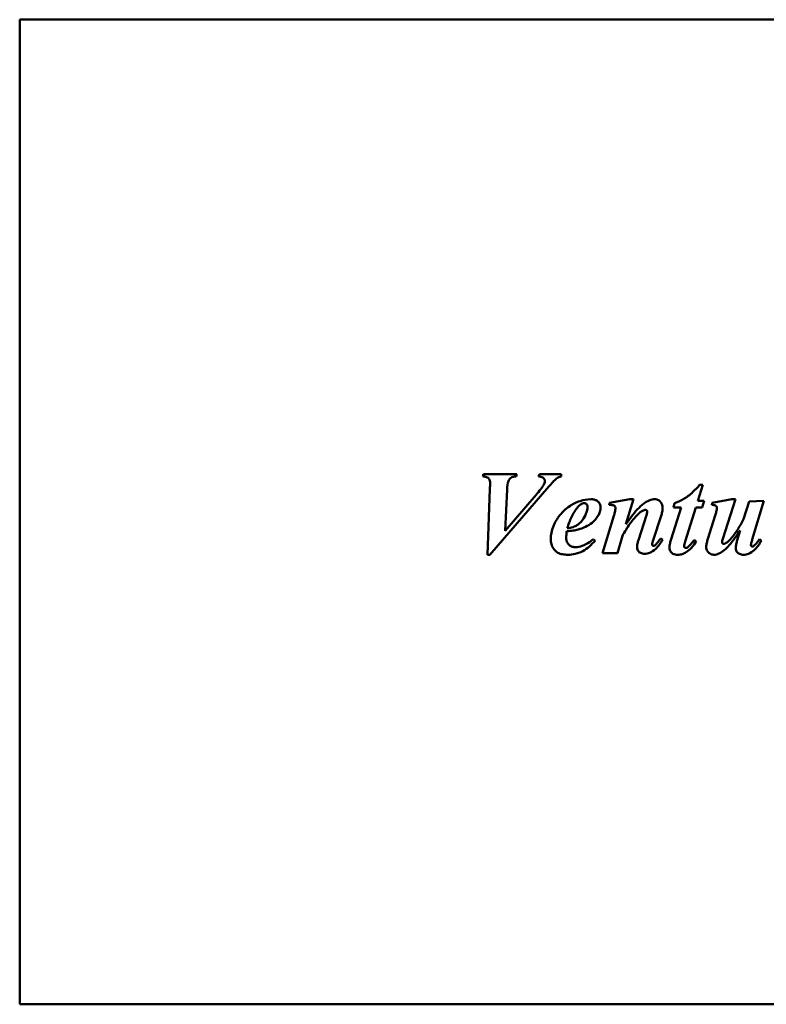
# Model space of a CAD drawing. Header units: millimetres. Extents: x 1101 to 1524, y 643 to 1214.
# Tile 1 of 4: x 1101 to 1214, y 817 to 967. Entities that reach past the tile are written whole.
import ezdxf

# ---------------------------------------------------------------- set-up
doc = ezdxf.new("R2010")
doc.units = ezdxf.units.MM
doc.header["$LTSCALE"] = 6.25
doc.layers.add('Widoczne (ISO)', color=7, linetype='Continuous', lineweight=50)

msp = doc.modelspace()

# ---------------------------------------------------------------- linework, layer by layer
at = {"layer": 'Widoczne (ISO)'}
for p, q in [((1100.85, 817.18), (1100.85, 967.08)), ((1100.85, 967.08), (1256.35, 967.08)), ((1171.45, 897.86), (1171.34, 897.54)), ((1171.45, 897.86), (1176.49, 897.86)), ((1176.39, 897.54), (1176.49, 897.86)), ((1179.95, 897.86), (1179.82, 897.54)), ((1179.95, 897.86), (1183.26, 897.86)), ((1183.26, 897.54), (1183.26, 897.86)), ((1172.41, 895.63), (1172.02, 885.59)), ((1172.41, 885.59), (1181.36, 895.99)), ((1174.74, 889.27), (1175.02, 895.53)), ((1204.04, 893.82), (1204.8, 896.24)), ((1204.32, 896.24), (1204.8, 896.24)), ((1179.42, 894.72), (1174.74, 889.27)), ((1190.63, 893.54), (1190.53, 893.21)), ((1193.7, 894.07), (1190.63, 893.54)), ((1193.11, 890.27), (1194.26, 894.07)), ((1193.7, 894.07), (1194.26, 894.07)), ((1200.52, 893.46), (1200.36, 892.8)), ((1204.04, 893.82), (1205.03, 893.82)), ((1204.73, 892.8), (1205.03, 893.82)), ((1206.24, 893.54), (1206.16, 893.21)), ((1209.23, 894.07), (1206.24, 893.54)), ((1207.87, 888.06), (1209.76, 894.07)), ((1209.23, 894.07), (1209.76, 894.07)), ((1211.86, 893.74), (1211.02, 891.04)), ((1214.1, 893.82), (1211.86, 893.74)), ((1212.34, 887.94), (1214.1, 893.82)), ((1201.49, 892.8), (1199.99, 888.01)), ((1201.49, 892.8), (1200.36, 892.8)), ((1202.12, 887.61), (1203.73, 892.8)), ((1204.73, 892.8), (1203.73, 892.8)), ((1191.26, 891.53), (1189.54, 885.86)), ((1196.22, 891.65), (1195.02, 887.85)), ((1197.25, 887.82), (1198.46, 891.55)), ((1206.7, 891.59), (1205.58, 888.05)), ((1210.5, 889.33), (1210.05, 887.83)), ((1188.4, 887.74), (1188.13, 887.97)), ((1191.81, 885.86), (1192.57, 888.49)), ((1198.71, 887.91), (1198.38, 888.11)), ((1203.79, 887.67), (1203.48, 887.86)), ((1213.72, 887.76), (1213.42, 887.97)), ((1172.41, 885.59), (1172.02, 885.59)), ((1191.81, 885.86), (1189.54, 885.86)), ((1100.85, 817.18), (1343.65, 817.18))]:
    msp.add_line(p, q, dxfattribs=at)
msp.add_ellipse((1979.1, 1273.11), major_axis=(771.35, 385.7), ratio=0.013173, start_param=3.135006, end_param=3.147356, dxfattribs=at)
for points, knots in [([(1172.44, 896.55), (1172.44, 896.66), (1172.43, 896.77), (1172.38, 896.97), (1172.35, 897.06), (1172.24, 897.23), (1172.17, 897.29), (1172.05, 897.38), (1171.96, 897.42), (1171.7, 897.5), (1171.51, 897.53), (1171.34, 897.54)], [0, 0, 0, 0, 0.0329308, 0.0329308, 0.0610686, 0.0610686, 0.0956702, 0.0956702, 0.1628159, 0.1628159, 0.2815504, 0.2815504, 0.2815504, 0.2815504]), ([(1172.41, 895.63), (1172.41, 895.81), (1172.42, 896), (1172.43, 896.38), (1172.44, 896.53), (1172.44, 896.55)], [0, 0, 0, 0, 0.0556292, 0.0556292, 0.1163034, 0.1163034, 0.1163034, 0.1163034]), ([(1176.39, 897.54), (1176.24, 897.54), (1176.09, 897.52), (1175.82, 897.45), (1175.7, 897.4), (1175.49, 897.25), (1175.42, 897.17), (1175.32, 897.04), (1175.27, 896.94), (1175.1, 896.5), (1175.04, 896.01), (1175.02, 895.53)], [0, 0, 0, 0, 0.0445359, 0.0445359, 0.0834439, 0.0834439, 0.1226883, 0.1226883, 0.2026459, 0.2026459, 0.4767265, 0.4767265, 0.4767265, 0.4767265]), ([(1179.42, 894.72), (1179.66, 894.99), (1179.93, 895.31), (1180.25, 895.73), (1180.38, 895.9), (1180.6, 896.25), (1180.65, 896.39), (1180.73, 896.62), (1180.76, 896.75), (1180.76, 896.88)], [0, 0, 0, 0, 0.1090099, 0.1090099, 0.1610355, 0.1610355, 0.230842, 0.230842, 0.3048206, 0.3048206, 0.3048206, 0.3048206]), ([(1180.76, 896.88), (1180.76, 896.94), (1180.75, 896.99), (1180.71, 897.1), (1180.68, 897.15), (1180.57, 897.29), (1180.48, 897.34), (1180.3, 897.44), (1180.08, 897.5), (1179.82, 897.54)], [0, 0, 0, 0, 0.0168809, 0.0168809, 0.034196, 0.034196, 0.0713506, 0.0713506, 0.2596891, 0.2596891, 0.2596891, 0.2596891]), ([(1182.56, 897.23), (1182.38, 897.09), (1182.15, 896.86), (1181.76, 896.44), (1181.55, 896.21), (1181.36, 895.99)], [0, 0, 0, 0, 0.0700463, 0.0700463, 0.1417804, 0.1417804, 0.1417804, 0.1417804]), ([(1183.26, 897.54), (1183.13, 897.51), (1183, 897.46), (1182.87, 897.41), (1182.76, 897.36), (1182.66, 897.3), (1182.56, 897.23)], [0, 0, 0, 0, 0.04089935, 0.04089935, 0.04089935, 0.07670184, 0.07670184, 0.07670184, 0.07670184]), ([(1200.52, 893.46), (1201.01, 893.64), (1201.48, 893.86), (1202.37, 894.39), (1202.78, 894.69), (1203.65, 895.52), (1204, 895.88), (1204.32, 896.24)], [0, 0, 0, 0, 0.1543309, 0.1543309, 0.3114391, 0.3114391, 0.4157681, 0.4157681, 0.4157681, 0.4157681]), ([(1181.67, 887.96), (1181.67, 888.65), (1181.81, 889.31), (1182.25, 890.41), (1182.52, 890.92), (1183.33, 892.05), (1183.89, 892.58), (1184.91, 893.26), (1185.46, 893.58), (1186.65, 893.97), (1187.19, 894.07), (1187.74, 894.07)], [0, 0, 0, 0, 0.2065208, 0.2065208, 0.3542105, 0.3542105, 0.5496948, 0.5496948, 0.6555702, 0.6555702, 0.7391728, 0.7391728, 0.7391728, 0.7391728]), ([(1186.76, 893.48), (1186.67, 893.48), (1186.59, 893.46), (1186.41, 893.39), (1186.32, 893.34), (1186.08, 893.17), (1185.93, 893.03), (1185.81, 892.89)], [-0.1132993, -0.1132993, -0.1132993, -0.1132993, -0.0871853, -0.0871853, -0.0563381, -0.0563381, 0, 0, 0, 0]), ([(1187.25, 892.95), (1187.25, 893.03), (1187.24, 893.11), (1187.21, 893.19), (1187.18, 893.26), (1187.14, 893.31), (1187.11, 893.34), (1187.07, 893.38), (1187.02, 893.42), (1186.96, 893.44), (1186.9, 893.47), (1186.83, 893.48), (1186.76, 893.48)], [0, 0, 0, 0, 0.024269, 0.024269, 0.024269, 0.0478565, 0.0478565, 0.0478565, 0.0855212, 0.0855212, 0.0855212, 0.1279078, 0.1279078, 0.1279078, 0.1279078]), ([(1187.74, 894.07), (1187.92, 894.07), (1188.1, 894.05), (1188.42, 893.98), (1188.56, 893.93), (1188.85, 893.75), (1188.96, 893.63), (1189.1, 893.44), (1189.16, 893.33), (1189.23, 893.08), (1189.25, 892.95), (1189.25, 892.82)], [0, 0, 0, 0, 0.0528758, 0.0528758, 0.0978182, 0.0978182, 0.1565964, 0.1565964, 0.2202839, 0.2202839, 0.2868589, 0.2868589, 0.2868589, 0.2868589]), ([(1194.87, 892.55), (1195.16, 892.85), (1195.5, 893.18), (1196, 893.54), (1196.31, 893.76), (1196.97, 894.01), (1197.24, 894.07), (1197.51, 894.07)], [0, 0, 0, 0, 0.1277203, 0.1277203, 0.1835753, 0.1835753, 0.2172117, 0.2172117, 0.2172117, 0.2172117]), ([(1197.51, 894.07), (1197.6, 894.07), (1197.7, 894.06), (1197.88, 894.01), (1197.96, 893.98), (1198.21, 893.84), (1198.33, 893.71), (1198.5, 893.51), (1198.57, 893.38), (1198.67, 893.07), (1198.69, 892.9), (1198.69, 892.74)], [0, 0, 0, 0, 0.0286306, 0.0286306, 0.0564308, 0.0564308, 0.1143695, 0.1143695, 0.1973301, 0.1973301, 0.2867785, 0.2867785, 0.2867785, 0.2867785]), ([(1187.25, 892.95), (1187.25, 892.57), (1187.16, 892.2), (1186.93, 891.62), (1186.74, 891.21), (1186.19, 890.51), (1185.9, 890.26), (1185.48, 889.99), (1185.3, 889.91), (1184.78, 889.75), (1184.47, 889.69), (1184.18, 889.65)], [0, 0, 0, 0, 0.1136952, 0.1136952, 0.1855474, 0.1855474, 0.244207, 0.244207, 0.2854225, 0.2854225, 0.331951, 0.331951, 0.331951, 0.331951]), ([(1185.81, 892.89), (1185.4, 892.44), (1185.08, 891.9), (1184.56, 890.81), (1184.35, 890.22), (1184.18, 889.65)], [-0.3621528, -0.3621528, -0.3621528, -0.3621528, -0.1810175, -0.1810175, 0, 0, 0, 0]), ([(1189.25, 892.82), (1189.25, 892.6), (1189.22, 892.38), (1189.09, 891.96), (1188.99, 891.76), (1188.88, 891.57)], [0, 0, 0, 0, 0.0665848, 0.0665848, 0.1333069, 0.1333069, 0.1333069, 0.1333069]), ([(1191.52, 892.73), (1191.52, 892.79), (1191.51, 892.85), (1191.48, 892.9), (1191.47, 892.94), (1191.45, 892.96), (1191.44, 892.99), (1191.43, 893), (1191.42, 893.01), (1191.41, 893.02), (1191.37, 893.06), (1191.33, 893.09), (1191.28, 893.11), (1191.25, 893.12), (1191.22, 893.14), (1191.19, 893.15), (1191.13, 893.17), (1191.07, 893.18), (1191.03, 893.18), (1190.89, 893.2), (1190.7, 893.21), (1190.53, 893.21)], [0, 0, 0, 0, 0.0180885, 0.0180885, 0.0180885, 0.0292614, 0.0292614, 0.0292614, 0.0363746, 0.0363746, 0.0363746, 0.0658609, 0.0658609, 0.0658609, 0.0861466, 0.0861466, 0.0861466, 0.1249784, 0.1249784, 0.1249784, 0.2496562, 0.2496562, 0.2496562, 0.2496562]), ([(1191.26, 891.53), (1191.32, 891.72), (1191.37, 891.92), (1191.46, 892.32), (1191.51, 892.55), (1191.52, 892.73)], [0, 0, 0, 0, 0.059101, 0.059101, 0.1219667, 0.1219667, 0.1219667, 0.1219667]), ([(1195.16, 891.98), (1194.62, 891.5), (1194.14, 890.93), (1193.3, 889.75), (1192.92, 889.12), (1192.57, 888.49)], [0, 0, 0, 0, 0.2166548, 0.2166548, 0.4328691, 0.4328691, 0.4328691, 0.4328691]), ([(1193.11, 890.27), (1193.39, 890.66), (1193.67, 891.06), (1194.21, 891.77), (1194.57, 892.23), (1194.87, 892.55)], [0, 0, 0, 0, 0.1411932, 0.1411932, 0.2718495, 0.2718495, 0.2718495, 0.2718495]), ([(1196.05, 892.44), (1195.99, 892.44), (1195.92, 892.43), (1195.79, 892.39), (1195.72, 892.36), (1195.48, 892.24), (1195.31, 892.11), (1195.16, 891.98)], [0, 0, 0, 0, 0.0195549, 0.0195549, 0.0425474, 0.0425474, 0.1005426, 0.1005426, 0.1005426, 0.1005426]), ([(1196.35, 892.2), (1196.35, 892.22), (1196.34, 892.25), (1196.33, 892.27), (1196.32, 892.3), (1196.31, 892.32), (1196.29, 892.34), (1196.28, 892.35), (1196.27, 892.36), (1196.26, 892.37), (1196.24, 892.38), (1196.22, 892.4), (1196.2, 892.41), (1196.18, 892.42), (1196.15, 892.43), (1196.13, 892.43), (1196.1, 892.44), (1196.08, 892.44), (1196.05, 892.44)], [0, 0, 0, 0, 0.00804046, 0.00804046, 0.00804046, 0.0162398, 0.0162398, 0.0162398, 0.01955053, 0.01955053, 0.01955053, 0.02448372, 0.02448372, 0.02448372, 0.02885019, 0.02885019, 0.02885019, 0.033371, 0.033371, 0.033371, 0.033371]), ([(1196.22, 891.65), (1196.25, 891.73), (1196.28, 891.83), (1196.33, 892.01), (1196.35, 892.11), (1196.35, 892.2)], [0, 0, 0, 0, 0.02767374, 0.02767374, 0.05676966, 0.05676966, 0.05676966, 0.05676966]), ([(1198.69, 892.74), (1198.69, 892.54), (1198.66, 892.33), (1198.58, 891.94), (1198.52, 891.74), (1198.46, 891.55)], [0, 0, 0, 0, 0.0599438, 0.0599438, 0.1202557, 0.1202557, 0.1202557, 0.1202557]), ([(1206.95, 892.75), (1206.95, 892.81), (1206.94, 892.86), (1206.92, 892.91), (1206.91, 892.93), (1206.89, 892.96), (1206.87, 892.99), (1206.86, 893), (1206.85, 893.02), (1206.84, 893.03), (1206.8, 893.07), (1206.75, 893.1), (1206.7, 893.13), (1206.69, 893.13), (1206.67, 893.14), (1206.66, 893.15), (1206.62, 893.16), (1206.57, 893.18), (1206.5, 893.19), (1206.39, 893.2), (1206.27, 893.21), (1206.16, 893.21)], [0, 0, 0, 0, 0.01624409, 0.01624409, 0.01624409, 0.02322661, 0.02322661, 0.02322661, 0.02617663, 0.02617663, 0.02617663, 0.03564246, 0.03564246, 0.03564246, 0.03831666, 0.03831666, 0.03831666, 0.04590453, 0.04590453, 0.04590453, 0.058333, 0.058333, 0.058333, 0.058333]), ([(1206.7, 891.59), (1206.75, 891.78), (1206.81, 891.98), (1206.91, 892.4), (1206.95, 892.61), (1206.95, 892.75)], [0, 0, 0, 0, 0.0583687, 0.0583687, 0.129882, 0.129882, 0.129882, 0.129882]), ([(1188.88, 891.57), (1188.63, 891.16), (1188.32, 890.8), (1187.62, 890.22), (1187.27, 890.02), (1186.61, 889.7), (1186.23, 889.56), (1185.84, 889.45)], [0, 0, 0, 0, 0.14405, 0.14405, 0.2724646, 0.2724646, 0.4280467, 0.4280467, 0.4280467, 0.4280467]), ([(1209.02, 888.01), (1209.42, 888.45), (1209.79, 888.96), (1210.44, 889.97), (1210.74, 890.51), (1211.02, 891.04)], [0, 0, 0, 0, 0.1777339, 0.1777339, 0.3586567, 0.3586567, 0.3586567, 0.3586567]), ([(1184.1, 889.19), (1184.08, 889.02), (1184.06, 888.84), (1184.05, 888.67), (1184.03, 888.53), (1184.02, 888.38), (1184.02, 888.24)], [0, 0, 0, 0, 0.05140776, 0.05140776, 0.05140776, 0.09411907, 0.09411907, 0.09411907, 0.09411907]), ([(1185.84, 889.45), (1185.6, 889.38), (1185.33, 889.33), (1185.08, 889.3), (1184.76, 889.25), (1184.43, 889.21), (1184.1, 889.19)], [0, 0, 0, 0, 0.075596, 0.075596, 0.075596, 0.1729423, 0.1729423, 0.1729423, 0.1729423]), ([(1210.5, 889.33), (1210.25, 888.97), (1209.98, 888.59), (1209.48, 887.89), (1209.12, 887.4), (1208.84, 887.08)], [0, 0, 0, 0, 0.1331763, 0.1331763, 0.2623278, 0.2623278, 0.2623278, 0.2623278]), ([(1184.28, 885.62), (1184.01, 885.62), (1183.72, 885.64), (1183.2, 885.73), (1182.95, 885.81), (1182.55, 886.02), (1182.39, 886.15), (1182.23, 886.34), (1182.15, 886.44), (1181.93, 886.78), (1181.84, 886.99), (1181.7, 887.47), (1181.67, 887.71), (1181.67, 887.96)], [0, 0, 0, 0, 0.0824536, 0.0824536, 0.1588785, 0.1588785, 0.2193471, 0.2193471, 0.2351581, 0.2351581, 0.25913, 0.25913, 0.2839637, 0.2839637, 0.2839637, 0.2839637]), ([(1184.02, 888.24), (1184.02, 888.09), (1184.04, 887.94), (1184.11, 887.66), (1184.15, 887.54), (1184.32, 887.25), (1184.44, 887.13), (1184.66, 886.96), (1184.8, 886.89), (1185.1, 886.79), (1185.27, 886.77), (1185.44, 886.77)], [0, 0, 0, 0, 0.0443539, 0.0443539, 0.0850354, 0.0850354, 0.1449635, 0.1449635, 0.2185251, 0.2185251, 0.2996434, 0.2996434, 0.2996434, 0.2996434]), ([(1188.4, 887.74), (1187.88, 887.16), (1187.25, 886.57), (1186.3, 886.04), (1185.91, 885.86), (1185.03, 885.66), (1184.66, 885.62), (1184.28, 885.62)], [0, 0, 0, 0, 0.2358173, 0.2358173, 0.3260946, 0.3260946, 0.3906813, 0.3906813, 0.3906813, 0.3906813]), ([(1185.44, 886.77), (1185.79, 886.77), (1186.12, 886.84), (1186.8, 887.07), (1187.31, 887.31), (1188.13, 887.97)], [0, 0, 0, 0, 0.1044835, 0.1044835, 0.2145526, 0.2145526, 0.2145526, 0.2145526]), ([(1194.79, 886.74), (1194.79, 886.91), (1194.82, 887.12), (1194.91, 887.49), (1194.96, 887.68), (1195.02, 887.85)], [0, 0, 0, 0, 0.05084389, 0.05084389, 0.09884384, 0.09884384, 0.09884384, 0.09884384]), ([(1198.71, 887.91), (1198.4, 887.4), (1198.03, 886.88), (1197.32, 886.24), (1197.03, 886.03), (1196.46, 885.8), (1196.22, 885.75), (1195.97, 885.75)], [0, 0, 0, 0, 0.1787323, 0.1787323, 0.2852282, 0.2852282, 0.3607099, 0.3607099, 0.3607099, 0.3607099]), ([(1197.25, 887.82), (1197.22, 887.72), (1197.18, 887.61), (1197.12, 887.36), (1197.09, 887.25), (1197.09, 887.19)], [0, 0, 0, 0, 0.03238284, 0.03238284, 0.07609555, 0.07609555, 0.07609555, 0.07609555]), ([(1197.49, 887.03), (1197.6, 887.12), (1197.7, 887.22), (1197.8, 887.33), (1197.91, 887.46), (1198.02, 887.6), (1198.12, 887.74)], [0, 0, 0, 0, 0.04309229, 0.04309229, 0.04309229, 0.09559057, 0.09559057, 0.09559057, 0.09559057]), ([(1198.12, 887.74), (1198.15, 887.79), (1198.19, 887.85), (1198.23, 887.89), (1198.27, 887.96), (1198.33, 888.04), (1198.38, 888.11)], [0, 0, 0, 0, 0.01705241, 0.01705241, 0.01705241, 0.04273518, 0.04273518, 0.04273518, 0.04273518]), ([(1199.74, 886.7), (1199.74, 886.91), (1199.77, 887.15), (1199.86, 887.58), (1199.92, 887.8), (1199.99, 888.01)], [0, 0, 0, 0, 0.0654985, 0.0654985, 0.1321367, 0.1321367, 0.1321367, 0.1321367]), ([(1203.79, 887.67), (1203.59, 887.32), (1203.37, 886.99), (1202.83, 886.38), (1202.56, 886.18), (1202.09, 885.89), (1201.88, 885.79), (1201.45, 885.65), (1201.23, 885.62), (1201.01, 885.62)], [0, 0, 0, 0, 0.1182855, 0.1182855, 0.2437341, 0.2437341, 0.3376177, 0.3376177, 0.4275405, 0.4275405, 0.4275405, 0.4275405]), ([(1202.12, 887.61), (1202.09, 887.49), (1202.05, 887.37), (1201.99, 887.12), (1201.97, 886.99), (1201.97, 886.87)], [0, 0, 0, 0, 0.03679265, 0.03679265, 0.07619673, 0.07619673, 0.07619673, 0.07619673]), ([(1202.53, 886.78), (1202.72, 886.93), (1202.89, 887.12), (1203.19, 887.47), (1203.34, 887.67), (1203.48, 887.86)], [0, 0, 0, 0, 0.0691475, 0.0691475, 0.1401637, 0.1401637, 0.1401637, 0.1401637]), ([(1205.33, 886.83), (1205.33, 887.03), (1205.37, 887.25), (1205.46, 887.65), (1205.52, 887.85), (1205.58, 888.05)], [0, 0, 0, 0, 0.0603145, 0.0603145, 0.1221411, 0.1221411, 0.1221411, 0.1221411]), ([(1207.87, 888.06), (1207.84, 887.96), (1207.8, 887.85), (1207.75, 887.64), (1207.73, 887.55), (1207.73, 887.48)], [0, 0, 0, 0, 0.03173529, 0.03173529, 0.06403659, 0.06403659, 0.06403659, 0.06403659]), ([(1207.96, 887.28), (1208, 887.28), (1208.04, 887.29), (1208.13, 887.31), (1208.18, 887.33), (1208.33, 887.4), (1208.44, 887.47), (1208.71, 887.68), (1208.88, 887.85), (1209.02, 888.01)], [0, 0, 0, 0, 0.0129541, 0.0129541, 0.027787, 0.027787, 0.0642513, 0.0642513, 0.1295574, 0.1295574, 0.1295574, 0.1295574]), ([(1209.82, 886.63), (1209.82, 886.83), (1209.85, 887.04), (1209.94, 887.44), (1209.99, 887.64), (1210.05, 887.83)], [0, 0, 0, 0, 0.0603112, 0.0603112, 0.1216026, 0.1216026, 0.1216026, 0.1216026]), ([(1213.72, 887.76), (1213.43, 887.25), (1213.06, 886.72), (1212.36, 886.09), (1212.07, 885.88), (1211.51, 885.67), (1211.26, 885.62), (1211.01, 885.62)], [0, 0, 0, 0, 0.1781176, 0.1781176, 0.2831638, 0.2831638, 0.3593803, 0.3593803, 0.3593803, 0.3593803]), ([(1212.34, 887.94), (1212.29, 887.77), (1212.23, 887.56), (1212.15, 887.26), (1212.12, 887.13), (1212.12, 887.08)], [0, 0, 0, 0, 0.05423633, 0.05423633, 0.09614626, 0.09614626, 0.09614626, 0.09614626]), ([(1212.56, 886.97), (1212.71, 887.08), (1212.87, 887.26), (1213.15, 887.6), (1213.29, 887.79), (1213.42, 887.97)], [0, 0, 0, 0, 0.0554994, 0.0554994, 0.111646, 0.111646, 0.111646, 0.111646]), ([(1195.97, 885.75), (1195.84, 885.75), (1195.72, 885.76), (1195.5, 885.81), (1195.4, 885.85), (1195.16, 885.97), (1195.07, 886.06), (1194.93, 886.22), (1194.88, 886.32), (1194.81, 886.52), (1194.79, 886.63), (1194.79, 886.74)], [0, 0, 0, 0, 0.0364589, 0.0364589, 0.0682454, 0.0682454, 0.1161685, 0.1161685, 0.1667644, 0.1667644, 0.2181824, 0.2181824, 0.2181824, 0.2181824]), ([(1197.09, 887.19), (1197.09, 887.16), (1197.1, 887.13), (1197.11, 887.1), (1197.12, 887.07), (1197.14, 887.05), (1197.16, 887.03), (1197.18, 887.01), (1197.2, 886.99), (1197.23, 886.97), (1197.24, 886.96), (1197.25, 886.96), (1197.26, 886.96), (1197.28, 886.95), (1197.29, 886.95), (1197.3, 886.95)], [0, 0, 0, 0, 0.00872244, 0.00872244, 0.00872244, 0.01802378, 0.01802378, 0.01802378, 0.02434292, 0.02434292, 0.02434292, 0.02662667, 0.02662667, 0.02662667, 0.02877157, 0.02877157, 0.02877157, 0.02877157]), ([(1197.3, 886.95), (1197.33, 886.95), (1197.35, 886.96), (1197.38, 886.97), (1197.42, 886.98), (1197.45, 887), (1197.49, 887.03)], [0, 0, 0, 0, 0.00813785, 0.00813785, 0.00813785, 0.02054623, 0.02054623, 0.02054623, 0.02054623]), ([(1201.01, 885.62), (1200.87, 885.62), (1200.73, 885.63), (1200.48, 885.68), (1200.37, 885.72), (1200.12, 885.86), (1200.02, 885.96), (1199.88, 886.14), (1199.83, 886.24), (1199.76, 886.46), (1199.74, 886.58), (1199.74, 886.7)], [0, 0, 0, 0, 0.0413437, 0.0413437, 0.0769062, 0.0769062, 0.1272181, 0.1272181, 0.1822431, 0.1822431, 0.2391903, 0.2391903, 0.2391903, 0.2391903]), ([(1201.97, 886.87), (1201.97, 886.86), (1201.97, 886.84), (1201.97, 886.82), (1201.98, 886.8), (1202, 886.76), (1202.02, 886.74), (1202.06, 886.71), (1202.09, 886.69), (1202.16, 886.66), (1202.19, 886.66), (1202.22, 886.66)], [0, 0, 0, 0, 0.00431885, 0.00431885, 0.00857177, 0.00857177, 0.01732176, 0.01732176, 0.0244299, 0.0244299, 0.03014989, 0.03014989, 0.03014989, 0.03014989]), ([(1202.22, 886.66), (1202.27, 886.66), (1202.32, 886.67), (1202.37, 886.69), (1202.43, 886.71), (1202.49, 886.74), (1202.53, 886.78)], [0, 0, 0, 0, 0.01551895, 0.01551895, 0.01551895, 0.03466904, 0.03466904, 0.03466904, 0.03466904]), ([(1206.48, 885.62), (1206.35, 885.62), (1206.23, 885.63), (1206.01, 885.71), (1205.9, 885.77), (1205.73, 885.9), (1205.6, 886.01), (1205.45, 886.26), (1205.4, 886.36), (1205.34, 886.59), (1205.33, 886.71), (1205.33, 886.83)], [0, 0, 0, 0, 0.0367373, 0.0367373, 0.0722099, 0.0722099, 0.1031941, 0.1031941, 0.1224084, 0.1224084, 0.1426639, 0.1426639, 0.1426639, 0.1426639]), ([(1208.84, 887.08), (1208.59, 886.81), (1208.32, 886.53), (1207.8, 886.09), (1207.56, 885.92), (1207.13, 885.74), (1207, 885.69), (1206.74, 885.63), (1206.61, 885.62), (1206.48, 885.62)], [0, 0, 0, 0, 0.1087638, 0.1087638, 0.2020831, 0.2020831, 0.2422273, 0.2422273, 0.2798706, 0.2798706, 0.2798706, 0.2798706]), ([(1207.79, 887.35), (1207.81, 887.33), (1207.84, 887.31), (1207.87, 887.3), (1207.89, 887.29), (1207.93, 887.28), (1207.96, 887.28)], [0, 0, 0, 0, 0.00934218, 0.00934218, 0.00934218, 0.01873696, 0.01873696, 0.01873696, 0.01873696]), ([(1211.01, 885.62), (1210.89, 885.62), (1210.78, 885.63), (1210.57, 885.67), (1210.47, 885.7), (1210.24, 885.81), (1210.14, 885.89), (1209.98, 886.05), (1209.92, 886.15), (1209.84, 886.38), (1209.82, 886.5), (1209.82, 886.63)], [0, 0, 0, 0, 0.0340117, 0.0340117, 0.0641372, 0.0641372, 0.1120675, 0.1120675, 0.1674801, 0.1674801, 0.2246722, 0.2246722, 0.2246722, 0.2246722]), ([(1212.12, 887.08), (1212.12, 887.06), (1212.13, 887.04), (1212.14, 887.01), (1212.15, 886.99), (1212.17, 886.96), (1212.19, 886.93), (1212.23, 886.89), (1212.25, 886.88), (1212.29, 886.87), (1212.31, 886.86), (1212.33, 886.86)], [0, 0, 0, 0, 0.00507523, 0.00507523, 0.01071289, 0.01071289, 0.01794095, 0.01794095, 0.02224842, 0.02224842, 0.0263314, 0.0263314, 0.0263314, 0.0263314]), ([(1212.33, 886.86), (1212.36, 886.86), (1212.4, 886.87), (1212.43, 886.88), (1212.48, 886.9), (1212.52, 886.93), (1212.56, 886.97)], [0, 0, 0, 0, 0.01031918, 0.01031918, 0.01031918, 0.02652412, 0.02652412, 0.02652412, 0.02652412])]:
    msp.add_open_spline(points, degree=3, knots=knots, dxfattribs=at)

doc.saveas('drawing.dxf')
